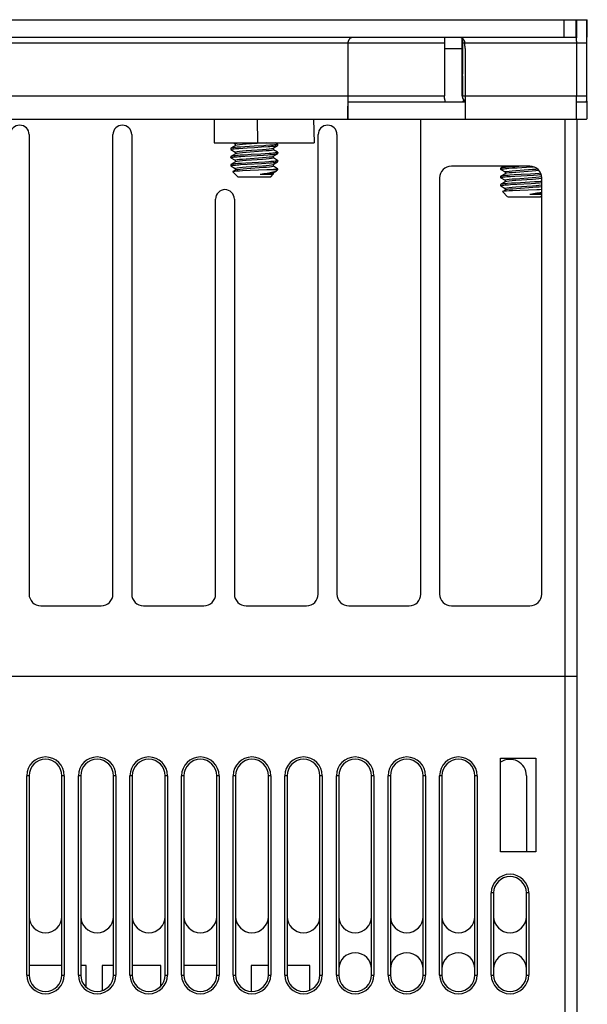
# Model space of a CAD drawing. Header units: millimetres. Extents: x 841 to 1588, y -90 to 564.
# Tile 6 of 39: x 1132 to 1180, y -4 to 80. Entities that reach past the tile are written whole.
import ezdxf

# ---------------------------------------------------------------- set-up
doc = ezdxf.new("R2010")
doc.units = ezdxf.units.MM
doc.header["$LTSCALE"] = 30.734
doc.layers.get('0').update_dxf_attribs({"linetype": 'CONTINUOUS'})

msp = doc.modelspace()

# ---------------------------------------------------------------- linework, layer by layer
for p, q in [((1083.926, 80.051), (1179.892, 80.051)), ((1177.92, 78.551), (1177.92, 80.051)), ((1178.925, 80.051), (1178.925, 78.551)), ((1178.97, 80), (1178.971, 79.938)), ((1178.971, 79.938), (1178.973, 79.743)), ((1179.892, 78.551), (1179.892, 80.051)), ((1178.973, 79.743), (1178.976, 78.92)), ((1179.839, 73.197), (1179.842, 79.298)), ((1083.926, 78.551), (1178.968, 78.551)), ((1167.723, 78.551), (1167.721, 73.551)), ((1169.221, 73.551), (1169.223, 78.498)), ((1169.241, 78.484), (1169.255, 75.409)), ((1178.969, 78.455), (1178.968, 78.526)), ((1178.97, 78.206), (1178.969, 78.455)), ((1178.97, 78.206), (1178.97, 73.551)), ((1178.976, 78.92), (1178.977, 78.498)), ((1179.892, 78.551), (1179.849, 78.551)), ((1167.722, 78.051), (1095.744, 78.051)), ((1159.47, 77.586), (1159.471, 72.681)), ((1159.492, 78.051), (1159.485, 77.973)), ((1159.492, 78.051), (1159.494, 78.063)), ((1169.221, 77.551), (1167.721, 77.551)), ((1178.97, 78.051), (1169.243, 78.051)), ((1169.47, 77.586), (1169.471, 72.681)), ((1179.84, 78.051), (1178.977, 78.051)), ((1169.255, 75.251), (1169.245, 74.251)), ((1169.255, 75.251), (1169.255, 75.409)), ((1169.245, 74.251), (1169.245, 73.551)), ((1095.722, 73.551), (1159.47, 73.551)), ((1159.477, 73.551), (1167.721, 73.551)), ((1169.221, 73.551), (1178.97, 73.551)), ((1169.374, 73.191), (1169.239, 73.051)), ((1169.47, 73.134), (1169.451, 73.146)), ((1178.971, 72.681), (1178.97, 73.551)), ((1178.977, 73.551), (1179.84, 73.551)), ((1179.847, 73.104), (1179.843, 71.988)), ((1159.475, 71.858), (1159.471, 72.681)), ((1159.482, 73.051), (1159.482, 71.551)), ((1159.482, 73.051), (1169.471, 73.051)), ((1169.471, 72.681), (1169.475, 71.858)), ((1178.975, 71.858), (1178.971, 72.681)), ((1178.98, 73.051), (1179.837, 73.051)), ((1097.303, 71.551), (1165.703, 71.551)), ((1148.082, 71.551), (1148.082, 69.551)), ((1151.809, 69.551), (1151.774, 71.551)), ((1156.545, 71.551), (1156.615, 69.551)), ((1159.477, 71.664), (1159.475, 71.858)), ((1165.703, 31.051), (1165.703, 71.551)), ((1165.703, 71.551), (1179.003, 71.551)), ((1169.475, 71.858), (1169.477, 71.664)), ((1178.003, 24.051), (1178.003, 71.551)), ((1178.976, 71.664), (1178.975, 71.858)), ((1178.977, 71.601), (1178.976, 71.664)), ((1179.003, 71.551), (1179.003, 24.051)), ((1179.003, 71.551), (1179.837, 71.551)), ((1132.303, 70.251), (1132.303, 31.051)), ((1139.453, 31.051), (1139.453, 70.251)), ((1141.053, 70.251), (1141.053, 31.051)), ((1156.953, 31.051), (1156.953, 70.251)), ((1158.553, 70.251), (1158.553, 31.051)), ((1148.082, 69.551), (1151.809, 69.551)), ((1149.504, 69.081), (1149.504, 68.981)), ((1149.513, 68.97), (1149.88, 68.757)), ((1149.894, 69.313), (1149.514, 69.092)), ((1149.719, 69.551), (1149.88, 69.457)), ((1149.882, 69.462), (1149.924, 69.487)), ((1149.882, 69.462), (1149.882, 69.299)), ((1149.923, 69.325), (1149.894, 69.313)), ((1150.192, 69.076), (1150.529, 69.099)), ((1150.702, 69.209), (1150.346, 69.187)), ((1150.529, 69.099), (1150.905, 69.122)), ((1151.505, 69.256), (1150.702, 69.209)), ((1152.206, 69.524), (1150.798, 69.424)), ((1150.801, 68.887), (1152.207, 68.987)), ((1152.315, 69.302), (1151.505, 69.256)), ((1151.809, 69.551), (1156.615, 69.551)), ((1152.124, 69.191), (1152.674, 69.225)), ((1153.083, 69.087), (1153.113, 69.099)), ((1153.124, 68.949), (1153.083, 68.924)), ((1153.113, 69.099), (1153.494, 69.32)), ((1153.124, 69.112), (1153.124, 68.949)), ((1153.493, 68.741), (1153.127, 68.954)), ((1153.493, 69.442), (1153.305, 69.551)), ((1153.393, 69.394), (1153.316, 69.382)), ((1153.493, 69.441), (1153.495, 69.44)), ((1153.495, 69.44), (1153.503, 69.431)), ((1153.503, 69.331), (1153.503, 69.43)), ((1149.512, 68.391), (1149.504, 68.381)), ((1149.504, 68.381), (1149.504, 68.28)), ((1149.893, 68.612), (1149.513, 68.391)), ((1149.513, 68.27), (1149.88, 68.057)), ((1149.882, 68.762), (1149.923, 68.787)), ((1149.882, 68.762), (1149.882, 68.612)), ((1149.882, 68.062), (1149.923, 68.087)), ((1149.882, 68.062), (1149.882, 67.899)), ((1149.923, 68.624), (1149.893, 68.612)), ((1150.652, 68.507), (1150.295, 68.483)), ((1150.348, 68.387), (1150.71, 68.41)), ((1151.246, 68.541), (1150.652, 68.507)), ((1150.71, 68.41), (1152.301, 68.501)), ((1150.803, 68.187), (1152.204, 68.287)), ((1152.211, 68.124), (1150.807, 68.025)), ((1152.06, 68.586), (1151.246, 68.541)), ((1152.44, 68.61), (1152.06, 68.586)), ((1152.301, 68.501), (1152.66, 68.524)), ((1152.784, 68.633), (1152.44, 68.61)), ((1153.083, 68.387), (1153.113, 68.399)), ((1153.124, 68.249), (1153.083, 68.224)), ((1153.113, 68.399), (1153.494, 68.62)), ((1153.124, 68.412), (1153.124, 68.249)), ((1153.493, 68.042), (1153.127, 68.254)), ((1153.502, 68.631), (1153.502, 68.73)), ((1149.504, 67.681), (1149.504, 67.581)), ((1149.894, 67.912), (1149.513, 67.691)), ((1149.514, 67.569), (1149.879, 67.357)), ((1149.894, 67.212), (1149.678, 67.087)), ((1149.882, 67.362), (1149.923, 67.387)), ((1149.882, 67.362), (1149.882, 67.212)), ((1149.923, 67.925), (1149.894, 67.912)), ((1149.952, 67.232), (1149.894, 67.213)), ((1150.425, 67.792), (1150.103, 67.769)), ((1150.338, 67.687), (1150.891, 67.721)), ((1150.792, 67.815), (1150.425, 67.792)), ((1152.403, 67.908), (1150.792, 67.815)), ((1150.798, 67.487), (1152.211, 67.587)), ((1152.249, 67.428), (1150.867, 67.329)), ((1150.891, 67.721), (1152.109, 67.79)), ((1152.578, 67.23), (1151.15, 67.177)), ((1152.109, 67.79), (1152.485, 67.813)), ((1152.752, 67.93), (1152.403, 67.908)), ((1152.485, 67.813), (1152.821, 67.836)), ((1153.503, 67.251), (1153.009, 67.251)), ((1153.083, 67.687), (1153.113, 67.699)), ((1153.124, 67.549), (1153.085, 67.525)), ((1153.113, 67.699), (1153.493, 67.92)), ((1153.124, 67.712), (1153.124, 67.549)), ((1153.494, 67.341), (1153.127, 67.554)), ((1153.341, 67.285), (1153.25, 67.274)), ((1153.413, 67.297), (1153.341, 67.285)), ((1153.426, 67.999), (1153.359, 67.988)), ((1153.42, 67.177), (1153.456, 67.204)), ((1153.457, 67.205), (1153.503, 67.25)), ((1153.494, 67.341), (1153.503, 67.331)), ((1153.502, 67.93), (1153.502, 68.031)), ((1153.503, 67.25), (1153.503, 67.331)), ((1175.003, 67.551), (1168.303, 67.551)), ((1172.504, 67.381), (1172.504, 67.281)), ((1172.513, 67.27), (1172.88, 67.057)), ((1172.787, 67.551), (1172.514, 67.392)), ((1173.192, 67.376), (1173.529, 67.399)), ((1173.702, 67.509), (1173.346, 67.487)), ((1173.529, 67.399), (1173.905, 67.422)), ((1174.407, 67.551), (1173.702, 67.509)), ((1173.801, 67.187), (1175.207, 67.287)), ((1173.905, 67.422), (1174.719, 67.467)), ((1174.719, 67.467), (1175.305, 67.502)), ((1149.678, 67.087), (1149.675, 67.085)), ((1149.68, 67.074), (1149.675, 67.085)), ((1150.103, 66.651), (1149.68, 67.074)), ((1150.105, 66.651), (1152.902, 66.651)), ((1151.15, 67.177), (1150.506, 67.151)), ((1152, 66.872), (1153.124, 66.872)), ((1152.903, 66.651), (1153.124, 66.872)), ((1152.984, 66.965), (1153.089, 66.989)), ((1153.089, 66.989), (1153.113, 66.999)), ((1153.113, 66.999), (1153.397, 67.164)), ((1153.124, 67.012), (1153.124, 66.872)), ((1153.383, 67.158), (1153.42, 67.177)), ((1167.303, 66.551), (1167.303, 31.051)), ((1172.512, 66.691), (1172.504, 66.681)), ((1172.504, 66.681), (1172.504, 66.58)), ((1172.893, 66.912), (1172.513, 66.691)), ((1172.513, 66.57), (1172.88, 66.357)), ((1172.882, 67.062), (1172.923, 67.087)), ((1172.882, 67.062), (1172.882, 66.912)), ((1172.882, 66.362), (1172.923, 66.387)), ((1172.882, 66.362), (1172.882, 66.199)), ((1172.923, 66.924), (1172.893, 66.912)), ((1173.652, 66.807), (1173.295, 66.783)), ((1173.348, 66.687), (1173.71, 66.71)), ((1174.246, 66.841), (1173.652, 66.807)), ((1173.71, 66.71), (1175.301, 66.801)), ((1173.803, 66.487), (1175.204, 66.587)), ((1175.211, 66.424), (1173.807, 66.325)), ((1175.06, 66.886), (1174.246, 66.841)), ((1175.44, 66.91), (1175.06, 66.886)), ((1175.301, 66.801), (1175.66, 66.824)), ((1175.784, 66.933), (1175.44, 66.91)), ((1175.922, 66.944), (1175.784, 66.933)), ((1175.963, 66.662), (1175.995, 66.669)), ((1176.003, 66.508), (1175.963, 66.499)), ((1176.003, 31.051), (1176.003, 66.551)), ((1172.504, 65.981), (1172.504, 65.881)), ((1172.894, 66.212), (1172.513, 65.991)), ((1172.514, 65.869), (1172.879, 65.657)), ((1172.882, 65.662), (1172.923, 65.687)), ((1172.882, 65.662), (1172.882, 65.512)), ((1172.923, 66.225), (1172.894, 66.212)), ((1172.952, 65.532), (1172.894, 65.513)), ((1173.425, 66.092), (1173.103, 66.069)), ((1173.338, 65.987), (1173.891, 66.021)), ((1173.792, 66.115), (1173.425, 66.092)), ((1175.403, 66.208), (1173.792, 66.115)), ((1173.798, 65.787), (1175.211, 65.887)), ((1175.249, 65.728), (1173.867, 65.629)), ((1173.891, 66.021), (1175.109, 66.09)), ((1175.578, 65.53), (1174.15, 65.477)), ((1175.109, 66.09), (1175.485, 66.113)), ((1175.752, 66.23), (1175.403, 66.208)), ((1175.485, 66.113), (1175.821, 66.136)), ((1148.203, 31.051), (1148.203, 64.751)), ((1149.803, 64.751), (1149.803, 31.051)), ((1172.678, 65.387), (1172.675, 65.385)), ((1172.68, 65.374), (1172.675, 65.385)), ((1172.894, 65.512), (1172.678, 65.387)), ((1173.103, 64.951), (1172.68, 65.374)), ((1173.105, 64.951), (1175.902, 64.951)), ((1174.15, 65.477), (1173.506, 65.451)), ((1175, 65.172), (1176.003, 65.172)), ((1175.903, 64.951), (1176.003, 65.051)), ((1175.984, 65.265), (1176.003, 65.27)), ((1133.303, 30.051), (1138.453, 30.051)), ((1142.053, 30.051), (1147.203, 30.051)), ((1150.803, 30.051), (1155.953, 30.051)), ((1159.553, 30.051), (1164.703, 30.051)), ((1168.303, 30.051), (1175.003, 30.051)), ((1084.003, 24.051), (1179.003, 24.051)), ((1084.003, 24.051), (1179.003, 24.051)), ((1178.003, -72.949), (1178.003, 24.051)), ((1179.003, 24.051), (1179.003, -71.949)), ((1172.503, 17.051), (1175.503, 17.051)), ((1172.503, 9.051), (1172.503, 17.051)), ((1175.503, 17.051), (1175.503, 9.051)), ((1132.103, -1.449), (1132.103, 15.551)), ((1132.303, 15.551), (1132.103, 15.551)), ((1132.303, 15.551), (1132.303, -1.449)), ((1135.103, -1.449), (1135.103, 15.551)), ((1135.303, 15.551), (1135.103, 15.551)), ((1135.303, 15.551), (1135.303, -1.449)), ((1136.503, -1.449), (1136.503, 15.551)), ((1136.703, 15.551), (1136.503, 15.551)), ((1136.703, 15.551), (1136.703, -1.449)), ((1139.503, -1.449), (1139.503, 15.551)), ((1139.703, 15.551), (1139.503, 15.551)), ((1139.703, 15.551), (1139.703, -1.449)), ((1140.903, -1.449), (1140.903, 15.551)), ((1141.103, 15.551), (1140.903, 15.551)), ((1141.103, 15.551), (1141.103, -1.449)), ((1143.903, -1.449), (1143.903, 15.551)), ((1144.103, 15.551), (1143.903, 15.551)), ((1144.103, 15.551), (1144.103, -1.449)), ((1145.303, -1.449), (1145.303, 15.551)), ((1145.503, 15.551), (1145.303, 15.551)), ((1145.503, 15.551), (1145.503, -1.449)), ((1148.303, -1.449), (1148.303, 15.551)), ((1148.503, 15.551), (1148.303, 15.551)), ((1148.503, 15.551), (1148.503, -1.449)), ((1149.703, -1.449), (1149.703, 15.551)), ((1149.903, 15.551), (1149.703, 15.551)), ((1149.903, 15.551), (1149.903, -1.449)), ((1152.703, -1.449), (1152.703, 15.551)), ((1152.903, 15.551), (1152.703, 15.551)), ((1152.903, 15.551), (1152.903, -1.449)), ((1154.103, -1.449), (1154.103, 15.551)), ((1154.303, 15.551), (1154.103, 15.551)), ((1154.303, 15.551), (1154.303, -1.449)), ((1157.103, -1.449), (1157.103, 15.551)), ((1157.303, 15.551), (1157.103, 15.551)), ((1157.303, 15.551), (1157.303, -1.449)), ((1158.503, -1.449), (1158.503, 15.551)), ((1158.703, 15.551), (1158.503, 15.551)), ((1158.703, 15.551), (1158.703, -1.449)), ((1161.703, 15.551), (1161.503, 15.551)), ((1161.503, -1.449), (1161.503, 15.551)), ((1161.703, 15.551), (1161.703, -1.449)), ((1163.103, 15.551), (1162.903, 15.551)), ((1162.903, -1.449), (1162.903, 15.551)), ((1163.103, 15.551), (1163.103, -1.449)), ((1166.103, 15.551), (1165.903, 15.551)), ((1165.903, -1.449), (1165.903, 15.551)), ((1166.103, 15.551), (1166.103, -1.449)), ((1167.503, 15.551), (1167.303, 15.551)), ((1167.303, -1.449), (1167.303, 15.551)), ((1167.503, 15.551), (1167.503, -1.449)), ((1170.503, 15.551), (1170.303, 15.551)), ((1170.303, -1.449), (1170.303, 15.551)), ((1170.503, 15.551), (1170.503, -1.449)), ((1174.703, 15.551), (1174.703, 9.051)), ((1175.503, 9.051), (1172.503, 9.051)), ((1171.903, 5.551), (1171.703, 5.551)), ((1171.703, -1.449), (1171.703, 5.551)), ((1171.903, 5.551), (1171.903, -1.449)), ((1174.903, 5.551), (1174.703, 5.551)), ((1174.703, -1.449), (1174.703, 5.551)), ((1174.903, 5.551), (1174.903, -1.449)), ((1135.103, -0.649), (1132.303, -0.649)), ((1137.178, -0.649), (1136.703, -0.649)), ((1137.178, -2.497), (1137.178, -0.649)), ((1138.528, -0.649), (1138.528, -2.781)), ((1139.503, -0.649), (1138.528, -0.649)), ((1143.528, -0.649), (1141.103, -0.649)), ((1143.528, -2.4), (1143.528, -0.649)), ((1148.303, -0.649), (1145.503, -0.649)), ((1152.703, -0.649), (1151.228, -0.649)), ((1151.228, -0.649), (1151.228, -2.846)), ((1156.228, -0.649), (1154.303, -0.649)), ((1156.228, -2.747), (1156.228, -0.649)), ((1132.103, -1.449), (1132.303, -1.449)), ((1135.103, -1.449), (1135.303, -1.449)), ((1136.503, -1.449), (1136.703, -1.449)), ((1139.503, -1.449), (1139.703, -1.449)), ((1140.903, -1.449), (1141.103, -1.449)), ((1143.903, -1.449), (1144.103, -1.449)), ((1145.303, -1.449), (1145.503, -1.449)), ((1148.303, -1.449), (1148.503, -1.449)), ((1149.703, -1.449), (1149.903, -1.449)), ((1152.703, -1.449), (1152.903, -1.449)), ((1154.103, -1.449), (1154.303, -1.449)), ((1157.103, -1.449), (1157.303, -1.449)), ((1158.503, -1.449), (1158.703, -1.449)), ((1161.503, -1.449), (1161.703, -1.449)), ((1162.903, -1.449), (1163.103, -1.449)), ((1165.903, -1.449), (1166.103, -1.449)), ((1167.303, -1.449), (1167.503, -1.449)), ((1170.303, -1.449), (1170.503, -1.449)), ((1171.703, -1.449), (1171.903, -1.449)), ((1174.703, -1.449), (1174.903, -1.449))]:
    msp.add_line(p, q)
for points in [[(1178.968, 80.051), (1178.969, 80.038), (1178.97, 80)], [(1179.842, 79.298), (1179.845, 79.852), (1179.846, 79.938), (1179.847, 80), (1179.848, 80.038), (1179.849, 80.051)], [(1159.494, 78.063), (1159.499, 78.088), (1159.508, 78.125)], [(1159.508, 78.125), (1159.517, 78.162), (1159.528, 78.198), (1159.54, 78.234), (1159.553, 78.269), (1159.567, 78.303), (1159.583, 78.335), (1159.599, 78.366), (1159.618, 78.395), (1159.637, 78.422), (1159.658, 78.448), (1159.681, 78.47), (1159.705, 78.491), (1159.731, 78.509), (1159.758, 78.523), (1159.787, 78.535), (1159.818, 78.544), (1159.851, 78.549), (1159.885, 78.551)], [(1169.05, 78.551), (1169.116, 78.544), (1169.175, 78.525), (1169.228, 78.495), (1169.275, 78.453), (1169.319, 78.399), (1169.357, 78.335), (1169.388, 78.266), (1169.414, 78.193), (1169.434, 78.121), (1169.449, 78.051)], [(1178.968, 78.526), (1178.968, 78.544), (1178.968, 78.551)], [(1159.485, 77.973), (1159.48, 77.896), (1159.476, 77.819), (1159.473, 77.741), (1159.471, 77.664), (1159.47, 77.586)], [(1169.47, 77.586), (1169.47, 77.664), (1169.468, 77.741), (1169.465, 77.819), (1169.461, 77.896), (1169.455, 77.973), (1169.449, 78.051)], [(1167.788, 73.051), (1167.762, 73.152), (1167.732, 73.349), (1167.721, 73.551)], [(1169.221, 73.551), (1169.226, 73.483), (1169.239, 73.418), (1169.261, 73.355), (1169.291, 73.295), (1169.329, 73.241), (1169.374, 73.191)], [(1169.451, 73.146), (1169.392, 73.197), (1169.341, 73.257), (1169.3, 73.323), (1169.27, 73.396), (1169.252, 73.471), (1169.245, 73.551)], [(1169.374, 73.191), (1169.388, 73.178), (1169.403, 73.165), (1169.418, 73.153), (1169.434, 73.141), (1169.451, 73.13), (1169.468, 73.12), (1169.47, 73.118)], [(1179.837, 73.051), (1179.838, 73.057), (1179.838, 73.075), (1179.838, 73.105), (1179.839, 73.197)], [(1159.48, 71.551), (1159.479, 71.564), (1159.478, 71.601), (1159.477, 71.664)], [(1169.477, 71.664), (1169.478, 71.601), (1169.479, 71.564), (1169.48, 71.551)], [(1178.98, 71.551), (1178.979, 71.564), (1178.977, 71.601)], [(1179.843, 71.988), (1179.841, 71.75), (1179.84, 71.664), (1179.839, 71.601), (1179.838, 71.564), (1179.837, 71.551)], [(1149.513, 69.092), (1149.504, 69.083), (1149.504, 69.08)], [(1149.504, 68.981), (1149.505, 68.984), (1149.521, 68.995), (1149.559, 69.007)], [(1149.513, 68.97), (1149.509, 68.973), (1149.504, 68.981)], [(1150.346, 69.187), (1150.185, 69.175), (1150.038, 69.164), (1149.906, 69.152), (1149.791, 69.141), (1149.693, 69.129), (1149.615, 69.118), (1149.556, 69.106), (1149.519, 69.095), (1149.513, 69.092)], [(1149.559, 69.007), (1149.617, 69.018), (1149.695, 69.03)], [(1149.695, 69.03), (1149.793, 69.041), (1149.91, 69.053), (1150.043, 69.065), (1150.192, 69.076)], [(1150.798, 69.424), (1150.492, 69.399), (1150.236, 69.375), (1150.043, 69.35), (1149.923, 69.325)], [(1149.923, 68.787), (1150.043, 68.812), (1150.235, 68.837), (1150.491, 68.862), (1150.801, 68.887)], [(1149.924, 69.487), (1150.045, 69.513), (1150.239, 69.538), (1150.375, 69.551)], [(1150.905, 69.122), (1151.513, 69.156), (1152.124, 69.191)], [(1153.083, 68.924), (1152.962, 68.899), (1152.768, 68.874), (1152.511, 68.849), (1152.205, 68.824), (1151.865, 68.799), (1151.146, 68.75)], [(1152.526, 69.551), (1152.515, 69.55), (1152.206, 69.524)], [(1152.207, 68.987), (1152.515, 69.012), (1152.771, 69.037), (1152.963, 69.062), (1153.083, 69.087)], [(1152.831, 69.336), (1152.499, 69.313), (1152.315, 69.302)], [(1152.674, 69.225), (1152.835, 69.237), (1152.981, 69.248), (1153.11, 69.26), (1153.223, 69.271), (1153.319, 69.283), (1153.395, 69.294), (1153.452, 69.305), (1153.488, 69.317), (1153.493, 69.319)], [(1153.316, 69.382), (1153.22, 69.37), (1153.106, 69.359), (1152.976, 69.348), (1152.831, 69.336)], [(1153.503, 69.431), (1153.502, 69.429), (1153.487, 69.417), (1153.451, 69.405), (1153.393, 69.394)], [(1153.493, 69.319), (1153.502, 69.328), (1153.503, 69.33)], [(1149.504, 68.281), (1149.504, 68.284), (1149.521, 68.296), (1149.559, 68.307)], [(1149.513, 68.27), (1149.509, 68.273), (1149.504, 68.281)], [(1150.295, 68.483), (1150.135, 68.472), (1149.991, 68.46), (1149.865, 68.449), (1149.756, 68.437), (1149.666, 68.425), (1149.595, 68.414), (1149.544, 68.403), (1149.512, 68.391)], [(1149.559, 68.307), (1149.617, 68.319), (1149.694, 68.33)], [(1149.694, 68.33), (1149.79, 68.341), (1149.904, 68.353), (1150.036, 68.364), (1150.185, 68.375), (1150.348, 68.387)], [(1151.146, 68.75), (1150.804, 68.725), (1150.497, 68.699), (1150.239, 68.674), (1150.044, 68.649), (1149.923, 68.624)], [(1149.923, 68.087), (1150.044, 68.112), (1150.239, 68.138), (1150.496, 68.162), (1150.803, 68.187)], [(1152.204, 68.287), (1152.511, 68.312), (1152.768, 68.337), (1152.963, 68.362), (1153.083, 68.387)], [(1153.083, 68.224), (1152.963, 68.199), (1152.771, 68.174), (1152.517, 68.149), (1152.211, 68.124)], [(1152.66, 68.524), (1152.823, 68.536), (1152.972, 68.547), (1153.104, 68.559), (1153.219, 68.571), (1153.315, 68.582), (1153.392, 68.594), (1153.449, 68.605), (1153.486, 68.616), (1153.494, 68.62)], [(1153.296, 68.68), (1153.195, 68.668), (1153.075, 68.656), (1152.937, 68.645), (1152.784, 68.633)], [(1153.44, 68.703), (1153.379, 68.691), (1153.296, 68.68)], [(1153.503, 68.73), (1153.501, 68.725), (1153.481, 68.714), (1153.44, 68.703)], [(1153.493, 68.042), (1153.501, 68.034), (1153.502, 68.031)], [(1153.494, 68.741), (1153.5, 68.736), (1153.503, 68.73)], [(1153.494, 68.62), (1153.502, 68.628), (1153.503, 68.631)], [(1149.513, 67.691), (1149.508, 67.688), (1149.504, 67.68)], [(1149.504, 67.581), (1149.504, 67.583), (1149.52, 67.595), (1149.556, 67.606)], [(1149.513, 67.57), (1149.511, 67.572), (1149.504, 67.581)], [(1150.103, 67.769), (1149.963, 67.758), (1149.839, 67.746), (1149.733, 67.735), (1149.646, 67.723), (1149.579, 67.711), (1149.533, 67.699), (1149.513, 67.691)], [(1149.556, 67.606), (1149.614, 67.617), (1149.691, 67.629)], [(1149.691, 67.629), (1149.787, 67.641), (1149.901, 67.652), (1150.032, 67.664), (1150.178, 67.675), (1150.338, 67.687)], [(1150.807, 68.025), (1150.498, 67.999), (1150.239, 67.975), (1150.044, 67.95), (1149.923, 67.925)], [(1149.923, 67.387), (1150.043, 67.412), (1150.235, 67.437), (1150.49, 67.462), (1150.798, 67.487)], [(1150.867, 67.329), (1150.556, 67.305), (1150.294, 67.281), (1150.09, 67.256), (1149.952, 67.232)], [(1152.211, 67.587), (1152.519, 67.613), (1152.772, 67.637), (1152.964, 67.662), (1153.083, 67.687)], [(1153.085, 67.525), (1152.97, 67.5), (1152.786, 67.476), (1152.543, 67.452), (1152.249, 67.428)], [(1153.009, 67.251), (1152.807, 67.24), (1152.578, 67.23)], [(1153.359, 67.988), (1153.273, 67.977), (1153.168, 67.965), (1153.045, 67.953), (1152.906, 67.942), (1152.752, 67.93)], [(1152.821, 67.836), (1152.969, 67.847), (1153.102, 67.859), (1153.218, 67.871), (1153.315, 67.882), (1153.393, 67.894), (1153.45, 67.905), (1153.487, 67.916), (1153.494, 67.92)], [(1153.25, 67.274), (1153.139, 67.262), (1153.009, 67.251)], [(1153.503, 67.331), (1153.494, 67.32), (1153.464, 67.308), (1153.413, 67.297)], [(1153.502, 68.031), (1153.497, 68.023), (1153.472, 68.011), (1153.426, 67.999)], [(1153.494, 67.92), (1153.502, 67.928), (1153.503, 67.931)], [(1172.513, 67.392), (1172.504, 67.383), (1172.504, 67.38)], [(1172.504, 67.281), (1172.505, 67.284), (1172.521, 67.295), (1172.559, 67.307)], [(1172.513, 67.27), (1172.509, 67.273), (1172.504, 67.281)], [(1173.346, 67.487), (1173.185, 67.475), (1173.038, 67.464), (1172.906, 67.452), (1172.791, 67.441), (1172.693, 67.429), (1172.615, 67.418), (1172.556, 67.406), (1172.519, 67.395), (1172.513, 67.392)], [(1172.559, 67.307), (1172.617, 67.318), (1172.695, 67.33)], [(1172.695, 67.33), (1172.793, 67.341), (1172.91, 67.353), (1173.043, 67.365), (1173.192, 67.376)], [(1175.207, 67.287), (1175.515, 67.312), (1175.635, 67.324)], [(1149.832, 67.112), (1149.721, 67.098), (1149.678, 67.087)], [(1150.506, 67.151), (1150.234, 67.138), (1150.006, 67.125), (1149.832, 67.112)], [(1152, 66.872), (1152.311, 66.895), (1152.586, 66.919), (1152.813, 66.942), (1152.984, 66.965)], [(1152.001, 66.872), (1152.304, 66.921), (1152.59, 66.97), (1152.85, 67.018), (1153.074, 67.065)], [(1153.074, 67.065), (1153.254, 67.112), (1153.383, 67.158)], [(1172.504, 66.581), (1172.504, 66.584), (1172.521, 66.596), (1172.559, 66.607)], [(1172.513, 66.57), (1172.509, 66.573), (1172.504, 66.581)], [(1173.295, 66.783), (1173.135, 66.772), (1172.991, 66.76), (1172.865, 66.749), (1172.756, 66.737), (1172.666, 66.725), (1172.595, 66.714), (1172.544, 66.703), (1172.512, 66.691)], [(1172.559, 66.607), (1172.617, 66.619), (1172.694, 66.63)], [(1172.694, 66.63), (1172.79, 66.641), (1172.904, 66.653), (1173.036, 66.664), (1173.185, 66.675), (1173.348, 66.687)], [(1172.923, 67.087), (1173.043, 67.112), (1173.235, 67.137), (1173.491, 67.162), (1173.801, 67.187)], [(1174.146, 67.05), (1173.804, 67.025), (1173.497, 66.999), (1173.239, 66.974), (1173.044, 66.949), (1172.923, 66.924)], [(1172.923, 66.387), (1173.044, 66.412), (1173.239, 66.438), (1173.496, 66.462), (1173.803, 66.487)], [(1175.782, 67.176), (1175.768, 67.174), (1175.511, 67.149), (1175.205, 67.124), (1174.865, 67.099), (1174.146, 67.05)], [(1175.204, 66.587), (1175.511, 66.612), (1175.768, 66.637), (1175.963, 66.662)], [(1175.963, 66.499), (1175.771, 66.474), (1175.517, 66.449), (1175.211, 66.424)], [(1175.66, 66.824), (1175.823, 66.836), (1175.957, 66.846)], [(1172.513, 65.991), (1172.508, 65.988), (1172.504, 65.98)], [(1172.504, 65.881), (1172.504, 65.883), (1172.52, 65.895), (1172.556, 65.906)], [(1172.513, 65.87), (1172.511, 65.872), (1172.504, 65.881)], [(1173.103, 66.069), (1172.963, 66.058), (1172.839, 66.046), (1172.733, 66.035), (1172.646, 66.023), (1172.579, 66.011), (1172.533, 65.999), (1172.513, 65.991)], [(1172.556, 65.906), (1172.614, 65.917), (1172.691, 65.929)], [(1172.691, 65.929), (1172.787, 65.941), (1172.901, 65.952), (1173.032, 65.964), (1173.178, 65.975), (1173.338, 65.987)], [(1173.807, 66.325), (1173.498, 66.299), (1173.239, 66.275), (1173.044, 66.25), (1172.923, 66.225)], [(1172.923, 65.687), (1173.043, 65.712), (1173.235, 65.737), (1173.49, 65.762), (1173.798, 65.787)], [(1173.867, 65.629), (1173.556, 65.605), (1173.294, 65.581), (1173.09, 65.556), (1172.952, 65.532)], [(1175.211, 65.887), (1175.519, 65.913), (1175.772, 65.937), (1175.964, 65.962), (1176.003, 65.97)], [(1176.003, 65.807), (1175.97, 65.8), (1175.786, 65.776), (1175.543, 65.752), (1175.249, 65.728)], [(1176.009, 65.551), (1175.807, 65.54), (1175.578, 65.53)], [(1176.003, 66.25), (1175.906, 66.242), (1175.752, 66.23)], [(1175.821, 66.136), (1175.969, 66.147), (1176.003, 66.15)], [(1172.832, 65.412), (1172.721, 65.398), (1172.678, 65.387)], [(1173.506, 65.451), (1173.234, 65.438), (1173.006, 65.425), (1172.832, 65.412)], [(1175, 65.172), (1175.311, 65.195), (1175.586, 65.219), (1175.813, 65.242), (1175.984, 65.265)], [(1175.001, 65.172), (1175.304, 65.221), (1175.59, 65.27), (1175.85, 65.318), (1176.003, 65.35)]]:
    msp.add_lwpolyline(points)
for centre, radius, start, end in [((1131.503, 70.251), 0.8, 0, 180), ((1140.253, 70.251), 0.8, 0, 180), ((1157.753, 70.251), 0.8, 0, 180), ((1168.303, 66.551), 1, 90, 180), ((1175.003, 66.551), 1, 0, 90), ((1149.003, 64.751), 0.8, 0, 180), ((1133.303, 31.051), 1, 180, 270), ((1138.453, 31.051), 1, 270, 360), ((1142.053, 31.051), 1, 180, 270), ((1147.203, 31.051), 1, 270, 360), ((1150.803, 31.051), 1, 180, 270), ((1155.953, 31.051), 1, 270, 360), ((1159.553, 31.051), 1, 180, 270), ((1164.703, 31.051), 1, 270, 360), ((1168.303, 31.051), 1, 180, 270), ((1175.003, 31.051), 1, 270, 360), ((1133.703, 15.551), 1.6, 0, 180), ((1133.703, 15.551), 1.4, 0, 180), ((1138.103, 15.551), 1.6, 0, 180), ((1138.103, 15.551), 1.4, 0, 180), ((1142.503, 15.551), 1.6, 0, 180), ((1142.503, 15.551), 1.4, 0, 180), ((1146.903, 15.551), 1.6, 0, 180), ((1146.903, 15.551), 1.4, 0, 180), ((1151.303, 15.551), 1.6, 0, 180), ((1151.303, 15.551), 1.4, 0, 180), ((1155.703, 15.551), 1.6, 0, 180), ((1155.703, 15.551), 1.4, 0, 180), ((1160.103, 15.551), 1.6, 0, 180), ((1160.103, 15.551), 1.4, 0, 180), ((1164.503, 15.551), 1.6, 0, 180), ((1164.503, 15.551), 1.4, 0, 180), ((1168.903, 15.551), 1.6, 0, 180), ((1168.903, 15.551), 1.4, 0, 180), ((1173.303, 15.551), 1.4, 0, 124.86842), ((1173.303, 5.551), 1.6, 0, 180), ((1173.303, 5.551), 1.4, 0, 180), ((1133.703, 3.551), 1.4, 180, 360), ((1138.103, 3.551), 1.4, 180, 360), ((1142.503, 3.551), 1.4, 180, 360), ((1146.903, 3.551), 1.4, 180, 360), ((1151.303, 3.551), 1.4, 180, 360), ((1155.703, 3.551), 1.4, 180, 360), ((1160.103, 3.551), 1.4, 180, 360), ((1164.503, 3.551), 1.4, 180, 360), ((1168.903, 3.551), 1.4, 180, 360), ((1173.303, 3.551), 1.4, 180, 360), ((1160.103, -0.949), 1.4, 0, 180), ((1164.503, -0.949), 1.4, 0, 180), ((1168.903, -0.949), 1.4, 0, 180), ((1173.303, -0.949), 1.4, 0, 180), ((1133.703, -1.449), 1.6, 180, 360), ((1133.703, -1.449), 1.4, 180, 360), ((1138.103, -1.449), 1.6, 180, 360), ((1138.103, -1.449), 1.4, 180, 360), ((1142.503, -1.449), 1.6, 180, 360), ((1142.503, -1.449), 1.4, 180, 360), ((1146.903, -1.449), 1.6, 180, 360), ((1146.903, -1.449), 1.4, 180, 360), ((1151.303, -1.449), 1.6, 180, 360), ((1151.303, -1.449), 1.4, 180, 360), ((1155.703, -1.449), 1.6, 180, 360), ((1155.703, -1.449), 1.4, 180, 360), ((1160.103, -1.449), 1.6, 180, 360), ((1160.103, -1.449), 1.4, 180, 360), ((1164.503, -1.449), 1.6, 180, 360), ((1164.503, -1.449), 1.4, 180, 360), ((1168.903, -1.449), 1.6, 180, 360), ((1168.903, -1.449), 1.4, 180, 360), ((1173.303, -1.449), 1.6, 180, 360), ((1173.303, -1.449), 1.4, 180, 360)]:
    msp.add_arc(centre, radius, start, end)

doc.saveas('drawing.dxf')
